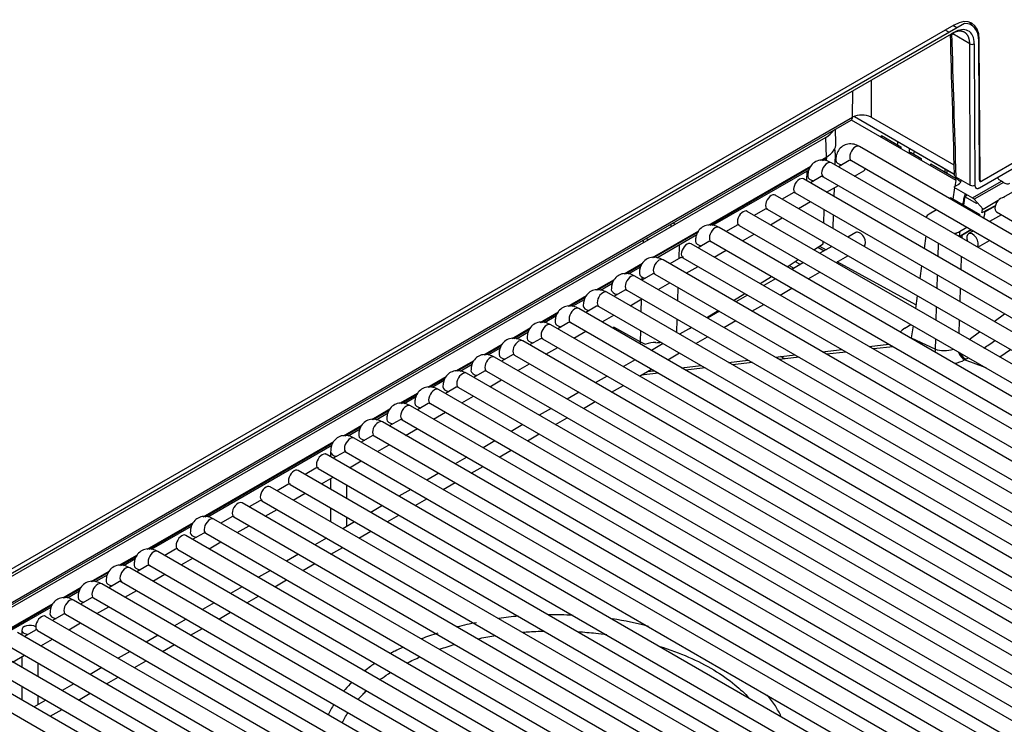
# Model space of a CAD drawing. Header units: millimetres. Extents: x -40 to 419, y 0 to 295.
# Tile 42 of 72: x 323 to 338, y 94 to 105. Entities that reach past the tile are written whole.
import ezdxf

# ---------------------------------------------------------------- set-up
doc = ezdxf.new("R2010")
doc.units = ezdxf.units.MM
doc.layers.add('135.735_BW4_TWIN', color=7, linetype='Continuous')
doc.layers.add('Standard', color=7, linetype='Continuous')

# ---------------------------------------------------------------- blocks, each defined once
blk = doc.blocks.new('SE3')
at = {"layer": '135.735_BW4_TWIN', "color": 7, "linetype": 'Continuous'}
for p, q in [((337.462, 104.867), (317.13, 93.128)), ((337.3, 104.846), (317.219, 93.253)), ((317.292, 93.181), (337.299, 104.732)), ((337.229, 104.732), (337.166, 104.769)), ((337.346, 104.8), (337.283, 104.836)), ((337.542, 104.557), (337.282, 104.708)), ((337.692, 102.461), (337.684, 104.6)), ((337.703, 102.458), (337.689, 104.625)), ((337.551, 102.378), (337.542, 104.557)), ((337.613, 104.557), (337.621, 102.379)), ((336.027, 103.998), (336.023, 103.427)), ((335.74, 103.427), (335.743, 103.834)), ((316.982, 92.565), (335.719, 103.382)), ((316.983, 92.598), (335.74, 103.427)), ((337.331, 102.453), (335.72, 103.383)), ((335.766, 103.437), (337.303, 102.549)), ((336.023, 103.427), (337.299, 102.691)), ((335.482, 103.022), (335.475, 103.242)), ((335.326, 103.116), (321.789, 95.3)), ((335.336, 102.812), (335.326, 103.116)), ((336.184, 103.144), (336.484, 102.971)), ((336.184, 103.116), (336.184, 103.144)), ((344.967, 97.709), (335.845, 102.975)), ((336.438, 102.998), (336.438, 103.049)), ((336.484, 102.971), (336.483, 102.943)), ((336.652, 102.923), (336.654, 102.924)), ((336.818, 102.827), (336.652, 102.923)), ((335.249, 102.763), (335.336, 102.812)), ((335.275, 102.762), (335.332, 102.795)), ((335.34, 102.755), (335.343, 102.817)), ((335.47, 102.873), (335.464, 102.696)), ((336.608, 102.9), (336.608, 102.871)), ((336.63, 102.858), (336.631, 102.887)), ((336.631, 102.887), (336.797, 102.791)), ((336.797, 102.791), (336.796, 102.762)), ((336.82, 102.828), (336.818, 102.827)), ((337.691, 102.34), (338.493, 102.803)), ((338.495, 102.885), (337.727, 102.441)), ((333.521, 101.765), (335.098, 102.675)), ((335.084, 102.653), (333.545, 101.764)), ((333.546, 101.764), (335.083, 102.651)), ((333.589, 101.762), (335.07, 102.617)), ((335.035, 102.639), (335.034, 102.624)), ((344.535, 97.459), (335.413, 102.726)), ((335.688, 102.76), (335.521, 102.664)), ((335.72, 102.759), (344.842, 97.492)), ((336.943, 102.677), (336.944, 102.707)), ((336.944, 102.707), (337.331, 102.483)), ((336.965, 102.742), (336.967, 102.744)), ((337.303, 102.547), (336.965, 102.742)), ((337.159, 102.63), (337.159, 102.582)), ((337.188, 102.614), (337.188, 102.566)), ((344.103, 97.21), (334.981, 102.476)), ((335.034, 102.597), (335.032, 102.447)), ((335.256, 102.511), (335.089, 102.414)), ((335.288, 102.509), (344.41, 97.243)), ((335.771, 102.519), (335.913, 102.601)), ((337.327, 102.456), (337.331, 102.483)), ((337.333, 102.504), (337.551, 102.378)), ((337.692, 102.492), (337.703, 102.499)), ((337.703, 102.458), (337.692, 102.465)), ((338.032, 102.443), (337.997, 102.464)), ((335.339, 102.27), (335.521, 102.375)), ((335.454, 102.336), (335.45, 102.206)), ((337.289, 102.163), (337.314, 102.339)), ((337.367, 102.391), (337.296, 102.35)), ((337.296, 102.35), (337.583, 102.184)), ((337.318, 102.362), (337.331, 102.453)), ((337.583, 102.184), (338.032, 102.443)), ((338.06, 102.423), (337.609, 102.162)), ((338.054, 102.189), (338.414, 102.397)), ((343.671, 96.96), (334.549, 102.227)), ((334.824, 102.261), (334.657, 102.165)), ((334.856, 102.26), (343.978, 96.993)), ((337.246, 102.188), (337.7, 101.926)), ((337.45, 102.181), (337.45, 102.177)), ((337.451, 102.07), (337.476, 102.246)), ((337.645, 102.1), (337.478, 102.197)), ((337.609, 102.162), (337.749, 102.013)), ((334.392, 102.012), (334.225, 101.915)), ((334.424, 102.01), (343.546, 96.744)), ((334.907, 102.02), (335.089, 102.126)), ((337.645, 102.1), (337.659, 102.109)), ((337.935, 102.06), (337.729, 101.954)), ((337.739, 102.017), (337.739, 102.024)), ((337.749, 102.013), (337.982, 102.148)), ((337.934, 102.056), (337.771, 101.963)), ((337.916, 102.051), (337.916, 102.046)), ((343.239, 96.711), (334.117, 101.977)), ((334.475, 101.771), (334.657, 101.876)), ((335.296, 101.796), (335.302, 102.002)), ((335.441, 101.922), (335.435, 101.715)), ((337.033, 102.001), (336.918, 101.934)), ((337.771, 101.963), (337.77, 101.925)), ((338.03, 101.924), (337.848, 101.819)), ((337.956, 101.967), (345.274, 97.742)), ((332.943, 101.78), (332.94, 101.738)), ((342.807, 96.461), (333.685, 101.728)), ((333.96, 101.762), (333.792, 101.666)), ((333.992, 101.761), (343.114, 96.494)), ((337.385, 101.666), (337.499, 101.732)), ((332.657, 101.266), (333.37, 101.678)), ((333.356, 101.655), (332.68, 101.265)), ((332.682, 101.265), (333.355, 101.654)), ((332.724, 101.263), (333.341, 101.62)), ((334.042, 101.522), (334.225, 101.627)), ((335.788, 101.65), (335.668, 101.581)), ((336.867, 101.598), (336.839, 101.404)), ((337.378, 101.591), (337.557, 101.698)), ((337.383, 101.594), (337.394, 101.671)), ((337.42, 101.604), (337.419, 101.568)), ((337.57, 101.691), (337.42, 101.604)), ((337.598, 101.675), (337.524, 101.632)), ((332.518, 101.494), (332.519, 101.535)), ((333.069, 101.462), (333.063, 101.245)), ((333.07, 101.505), (333.07, 101.49)), ((342.375, 96.212), (333.253, 101.478)), ((333.528, 101.513), (333.36, 101.417)), ((333.56, 101.511), (342.682, 96.245)), ((335.141, 101.386), (335.287, 101.478)), ((335.205, 101.426), (335.302, 101.37)), ((335.231, 101.443), (335.33, 101.386)), ((335.418, 101.437), (335.236, 101.332)), ((335.287, 101.478), (335.288, 101.512)), ((337.057, 101.278), (337.063, 101.485)), ((337.666, 101.425), (337.848, 101.53)), ((333.096, 101.264), (332.928, 101.167)), ((333.128, 101.262), (342.25, 95.995)), ((333.61, 101.272), (333.792, 101.377)), ((335.486, 101.187), (335.668, 101.292)), ((337.41, 101.284), (337.404, 101.077)), ((332.225, 101.017), (332.506, 101.179)), ((332.492, 101.156), (332.248, 101.016)), ((332.25, 101.016), (332.491, 101.155)), ((332.292, 101.014), (332.477, 101.121)), ((341.943, 95.963), (332.821, 101.229)), ((333.178, 101.023), (333.36, 101.128)), ((334.73, 101.125), (334.903, 101.235)), ((334.761, 101.145), (334.836, 101.101)), ((334.986, 101.187), (334.804, 101.082)), ((334.855, 101.204), (334.935, 101.158)), ((336.715, 100.536), (335.504, 101.198)), ((336.801, 101.137), (336.773, 100.943)), ((341.511, 95.713), (332.389, 100.98)), ((332.664, 101.014), (332.496, 100.918)), ((332.501, 100.92), (332.502, 100.963)), ((332.696, 101.012), (341.818, 95.746)), ((334.318, 100.864), (334.491, 100.974)), ((335.054, 100.938), (335.236, 101.043)), ((337.042, 100.788), (337.048, 100.994)), ((331.793, 100.767), (332.074, 100.929)), ((332.06, 100.907), (331.816, 100.766)), ((331.818, 100.766), (332.059, 100.905)), ((331.86, 100.765), (332.045, 100.871)), ((332.746, 100.773), (332.928, 100.878)), ((333.05, 100.808), (333.043, 100.602)), ((334.554, 100.938), (334.372, 100.833)), ((334.622, 100.688), (334.804, 100.793)), ((337.396, 100.794), (337.39, 100.587)), ((331.361, 100.518), (331.642, 100.68)), ((331.628, 100.657), (331.384, 100.517)), ((331.386, 100.517), (331.627, 100.656)), ((341.079, 95.464), (331.957, 100.73)), ((332.232, 100.765), (332.064, 100.668)), ((332.264, 100.763), (341.386, 95.497)), ((333.906, 100.603), (334.08, 100.713)), ((334.122, 100.688), (333.94, 100.583)), ((336.735, 100.676), (336.707, 100.482)), ((331.428, 100.515), (331.613, 100.622)), ((331.799, 100.515), (331.632, 100.419)), ((331.832, 100.514), (340.954, 95.247)), ((332.314, 100.524), (332.496, 100.629)), ((332.486, 100.425), (332.492, 100.627)), ((334.19, 100.439), (334.372, 100.544)), ((337.027, 100.297), (337.033, 100.504)), ((330.929, 100.268), (331.21, 100.43)), ((331.196, 100.408), (330.952, 100.267)), ((330.954, 100.267), (331.195, 100.406)), ((330.996, 100.266), (331.181, 100.372)), ((340.647, 95.214), (331.525, 100.481)), ((331.882, 100.274), (332.064, 100.38)), ((333.494, 100.341), (333.668, 100.451)), ((333.69, 100.439), (333.508, 100.334)), ((337.917, 100.282), (338.08, 100.399)), ((340.215, 94.965), (331.093, 100.231)), ((331.367, 100.266), (331.2, 100.169)), ((331.4, 100.264), (340.522, 94.998)), ((332.061, 100.197), (332.473, 99.966)), ((333.035, 100.318), (333.029, 100.111)), ((333.258, 100.189), (333.075, 100.084)), ((333.229, 100.173), (333.256, 100.19)), ((333.758, 100.189), (333.94, 100.295)), ((336.543, 100.177), (336.635, 100.235)), ((336.669, 100.215), (336.643, 100.031)), ((337.381, 100.303), (337.375, 100.096)), ((330.497, 100.019), (330.778, 100.181)), ((330.764, 100.158), (330.52, 100.018)), ((330.522, 100.018), (330.763, 100.157)), ((330.564, 100.016), (330.749, 100.123)), ((331.45, 100.025), (331.632, 100.13)), ((332.473, 99.966), (332.478, 100.141)), ((333.325, 99.94), (333.508, 100.045)), ((337.532, 100.006), (337.694, 100.122)), ((330.065, 99.769), (330.346, 99.932)), ((330.331, 99.909), (330.088, 99.768)), ((330.09, 99.768), (330.331, 99.907)), ((339.783, 94.715), (330.661, 99.982)), ((330.935, 100.016), (330.768, 99.92)), ((330.968, 100.015), (340.09, 94.748)), ((332.825, 99.94), (332.643, 99.835)), ((335.995, 99.896), (336.299, 99.93)), ((336.363, 99.893), (336.059, 99.859)), ((336.643, 100.031), (337.014, 99.855)), ((336.763, 99.974), (336.751, 99.966)), ((337.014, 99.855), (337.019, 100.013)), ((330.132, 99.767), (330.317, 99.874)), ((339.351, 94.466), (330.229, 99.732)), ((330.503, 99.767), (330.336, 99.67)), ((330.536, 99.765), (339.658, 94.499)), ((331.018, 99.776), (331.2, 99.881)), ((332.893, 99.691), (333.075, 99.796)), ((334.55, 99.732), (334.854, 99.766)), ((334.558, 99.733), (334.625, 99.696)), ((334.918, 99.73), (334.614, 99.695)), ((334.695, 99.704), (334.628, 99.741)), ((335.272, 99.814), (335.577, 99.848)), ((335.641, 99.811), (335.336, 99.777)), ((338.172, 99.846), (338.008, 99.731)), ((329.633, 99.52), (329.914, 99.682)), ((329.899, 99.66), (329.656, 99.519)), ((329.658, 99.519), (329.899, 99.658)), ((329.7, 99.517), (329.885, 99.624)), ((330.586, 99.526), (330.768, 99.631)), ((332.393, 99.691), (332.211, 99.586)), ((333.105, 99.569), (333.409, 99.603)), ((333.827, 99.65), (334.132, 99.685)), ((334.196, 99.648), (333.891, 99.613)), ((337.485, 99.7), (337.463, 99.689)), ((337.779, 99.571), (337.463, 99.689)), ((329.201, 99.27), (329.482, 99.433)), ((338.919, 94.216), (329.797, 99.483)), ((330.071, 99.518), (329.904, 99.421)), ((330.104, 99.516), (339.226, 94.249)), ((331.961, 99.441), (331.779, 99.336)), ((332.461, 99.441), (332.643, 99.546)), ((332.751, 99.484), (332.484, 99.454)), ((332.579, 99.509), (332.687, 99.521)), ((333.473, 99.566), (333.169, 99.532)), ((337.795, 99.566), (337.779, 99.571)), ((329.467, 99.41), (329.224, 99.27)), ((329.226, 99.27), (329.467, 99.409)), ((329.268, 99.268), (329.453, 99.375)), ((330.154, 99.277), (330.336, 99.382)), ((332.029, 99.192), (332.211, 99.297)), ((328.769, 99.021), (329.05, 99.183)), ((329.035, 99.161), (328.792, 99.02)), ((328.794, 99.02), (329.035, 99.159)), ((328.836, 99.018), (329.021, 99.125)), ((338.487, 93.967), (329.365, 99.233)), ((329.639, 99.268), (329.472, 99.172)), ((329.672, 99.266), (338.794, 94)), ((329.722, 99.027), (329.904, 99.132)), ((331.529, 99.192), (331.347, 99.087)), ((338.054, 93.718), (328.933, 98.984)), ((329.207, 99.019), (329.04, 98.922)), ((329.24, 99.017), (338.362, 93.751)), ((331.597, 98.942), (331.779, 99.047)), ((328.337, 98.772), (328.618, 98.934)), ((328.603, 98.911), (328.36, 98.771)), ((328.362, 98.771), (328.603, 98.91)), ((328.404, 98.769), (328.589, 98.876)), ((329.29, 98.778), (329.472, 98.883)), ((331.097, 98.942), (330.915, 98.837)), ((327.905, 98.522), (328.186, 98.684)), ((337.622, 93.468), (328.501, 98.735)), ((328.775, 98.769), (328.608, 98.673)), ((328.808, 98.768), (337.929, 93.501)), ((330.665, 98.693), (330.483, 98.588)), ((331.165, 98.693), (331.347, 98.798)), ((328.171, 98.662), (327.928, 98.521)), ((327.93, 98.521), (328.171, 98.66)), ((327.972, 98.52), (328.157, 98.626)), ((328.343, 98.52), (328.176, 98.423)), ((328.376, 98.518), (337.497, 93.252)), ((328.858, 98.528), (329.04, 98.633)), ((330.733, 98.443), (330.915, 98.549)), ((325.744, 97.275), (327.754, 98.435)), ((327.739, 98.412), (325.768, 97.274)), ((325.77, 97.274), (327.739, 98.411)), ((325.812, 97.272), (327.725, 98.377)), ((337.19, 93.219), (328.069, 98.485)), ((328.426, 98.279), (328.608, 98.384)), ((330.233, 98.443), (330.051, 98.338)), ((336.758, 92.969), (327.637, 98.236)), ((327.704, 98.275), (327.704, 98.197)), ((327.911, 98.27), (327.744, 98.174)), ((327.944, 98.269), (337.065, 93.002)), ((330.301, 98.194), (330.483, 98.299)), ((327.994, 98.029), (328.176, 98.135)), ((329.801, 98.194), (329.619, 98.089)), ((336.326, 92.72), (327.205, 97.986)), ((327.479, 98.021), (327.312, 97.924)), ((327.512, 98.019), (336.633, 92.753)), ((329.369, 97.945), (329.187, 97.839)), ((329.869, 97.945), (330.051, 98.05)), ((327.047, 97.771), (326.88, 97.675)), ((327.08, 97.77), (336.201, 92.503)), ((327.562, 97.78), (327.744, 97.885)), ((327.704, 97.862), (327.704, 97.698)), ((327.954, 97.553), (327.954, 97.764)), ((329.437, 97.695), (329.619, 97.8)), ((335.894, 92.47), (326.773, 97.737)), ((327.13, 97.531), (327.312, 97.636)), ((328.937, 97.695), (328.755, 97.59)), ((335.462, 92.221), (326.341, 97.487)), ((326.615, 97.522), (326.448, 97.425)), ((326.648, 97.52), (335.769, 92.254)), ((329.005, 97.446), (329.187, 97.551)), ((326.698, 97.281), (326.88, 97.386)), ((327.704, 97.409), (327.704, 97.199)), ((328.505, 97.446), (328.323, 97.341)), ((324.88, 96.776), (325.593, 97.188)), ((325.579, 97.165), (324.904, 96.775)), ((324.906, 96.775), (325.578, 97.164)), ((335.03, 91.972), (325.909, 97.238)), ((326.183, 97.273), (326.016, 97.176)), ((326.216, 97.271), (335.337, 92.004)), ((328.073, 97.196), (327.891, 97.091)), ((327.954, 97.128), (327.954, 97.265)), ((328.573, 97.196), (328.755, 97.301)), ((324.948, 96.774), (325.565, 97.13)), ((325.751, 97.023), (325.584, 96.927)), ((325.784, 97.021), (334.905, 91.755)), ((326.266, 97.032), (326.448, 97.137)), ((328.141, 96.947), (328.323, 97.052)), ((334.598, 91.722), (325.476, 96.988)), ((325.834, 96.782), (326.016, 96.887)), ((327.641, 96.947), (327.459, 96.842)), ((334.166, 91.473), (325.044, 96.739)), ((325.319, 96.774), (325.152, 96.677)), ((325.351, 96.772), (334.473, 91.506)), ((327.709, 96.697), (327.891, 96.802)), ((324.448, 96.527), (324.729, 96.689)), ((324.715, 96.666), (324.472, 96.526)), ((324.473, 96.526), (324.714, 96.665)), ((324.516, 96.524), (324.701, 96.631)), ((325.402, 96.533), (325.584, 96.638)), ((327.209, 96.697), (327.027, 96.592)), ((327.277, 96.448), (327.459, 96.553)), ((324.016, 96.277), (324.297, 96.439)), ((324.283, 96.417), (324.04, 96.276)), ((324.041, 96.276), (324.282, 96.415)), ((333.734, 91.223), (324.612, 96.49)), ((324.887, 96.524), (324.72, 96.428)), ((324.919, 96.523), (334.041, 91.256)), ((326.777, 96.448), (326.595, 96.343)), ((324.084, 96.275), (324.269, 96.381)), ((324.455, 96.275), (324.288, 96.178)), ((324.487, 96.273), (333.609, 91.007)), ((324.97, 96.283), (325.152, 96.388)), ((326.845, 96.198), (327.027, 96.304)), ((323.584, 96.028), (323.865, 96.19)), ((323.851, 96.167), (323.608, 96.027)), ((323.609, 96.027), (323.85, 96.166)), ((323.652, 96.025), (323.837, 96.132)), ((333.302, 90.974), (324.18, 96.24)), ((324.538, 96.034), (324.72, 96.139)), ((326.345, 96.198), (326.163, 96.093)), ((322.72, 95.529), (323.433, 95.941)), ((332.87, 90.724), (323.748, 95.991)), ((324.023, 96.025), (323.856, 95.929)), ((324.055, 96.024), (333.177, 90.757)), ((325.913, 95.949), (325.731, 95.844)), ((326.413, 95.949), (326.595, 96.054)), ((323.419, 95.918), (322.743, 95.528)), ((322.745, 95.528), (323.418, 95.916)), ((322.787, 95.526), (323.404, 95.883)), ((324.106, 95.784), (324.288, 95.89)), ((325.981, 95.7), (326.163, 95.805)), ((332.438, 90.475), (323.316, 95.741)), ((323.591, 95.776), (323.423, 95.679)), ((323.623, 95.774), (332.745, 90.508)), ((323.673, 95.535), (323.856, 95.64)), ((325.481, 95.7), (325.299, 95.594)), ((332.006, 90.225), (322.884, 95.492)), ((322.952, 95.531), (322.952, 95.453)), ((323.159, 95.526), (322.991, 95.43)), ((323.191, 95.525), (332.313, 90.258)), ((325.549, 95.45), (325.731, 95.555)), ((323.241, 95.286), (323.423, 95.391)), ((325.049, 95.45), (324.867, 95.345)), ((331.574, 89.976), (322.452, 95.242)), ((322.759, 95.275), (331.881, 90.009)), ((324.617, 95.201), (324.435, 95.096)), ((325.117, 95.201), (325.299, 95.306)), ((322.809, 95.036), (322.991, 95.141)), ((322.952, 95.119), (322.952, 94.954)), ((324.685, 94.951), (324.867, 95.056)), ((331.142, 89.727), (322.02, 94.993)), ((322.327, 95.026), (331.449, 89.76)), ((323.202, 94.81), (323.202, 95.02)), ((324.185, 94.951), (324.003, 94.846)), ((321.895, 94.776), (331.017, 89.51)), ((324.253, 94.702), (324.435, 94.807)), ((322.952, 94.665), (322.952, 94.455)), ((323.753, 94.702), (323.571, 94.597)), ((323.321, 94.452), (323.139, 94.347)), ((323.202, 94.384), (323.202, 94.521)), ((323.821, 94.452), (324.003, 94.557)), ((323.389, 94.203), (323.571, 94.308))]:
    blk.add_line(p, q, dxfattribs=at)
for centre, radius, start, end in [((335.882, 103.143), 0.317, 63.6833, 116.5978), ((337.751, 102.045), 0.488, 50.6767, 53.2634), ((332.676, 100.339), 0.425, 241.4093, 253.6449), ((332.694, 99.558), 0.398, 87.6406, 110.1896), ((333.917, 105.733), 7.009, 303.2418, 304.9081), ((333.917, 105.733), 7.009, 300.6005, 300.9457), ((330.453, 92.588), 3.095, 99.3192, 105.0098), ((330.851, 91.991), 3.76, 93.8968, 98.5227), ((331.101, 90.938), 4.828, 86.0047, 90.4969), ((331.325, 90.816), 4.938, 75.052, 81.6615), ((330.064, 92.977), 2.603, 105.767, 111.7197)]:
    blk.add_arc(centre, radius, start, end, dxfattribs=at)
for centre, major_axis, ratio, start_param, end_param in [((337.3, 104.397), (-0.275, -0.476), 0.57735, 2.363863, 3.926991), ((337.229, 104.438), (-0.275, -0.476), 0.57735, 2.819639, 3.010555), ((337.264, 104.753), (-0.025, 0.0433), 0.57735, 2.356194, 3.913901), ((337.295, 104.367), (-0.229, -0.387), 0.569744, 3.179871, 3.933367), ((337.295, 104.368), (-0.28, -0.473), 0.569744, 2.380024, 3.500819), ((337.295, 104.367), (-0.229, -0.387), 0.569744, 2.380024, 3.179871), ((336.988, 107.102), (0.849, -28.065), 0.007421, 1.406009, 1.485435), ((337.578, 104.578), (-0.05, -0.0002), 0.594844, 0.783263, 2.35383), ((335.669, 103.469), (-0.05, 0.0866), 0.57735, 3.141593, 3.909538), ((334.973, 103.319), (-0.5, -0.002), 0.577222, 2.353557, 2.797511), ((334.982, 103.017), (-0.5, 0), 0.577174, 2.356347, 3.159041), ((335.222, 103.016), (-0.165, 0.309), 0.597122, 3.945715, 4.173834), ((335.783, 102.867), (0.063, 0.108), 0.57735, 0, 3.141593), ((336.714, 102.961), (0.075, 0.13), 0.57735, 1.998512, 2.356194), ((335.276, 102.829), (-0.04, 0.0693), 0.57735, 3.141593, 3.909538), ((335.606, 102.765), (-0.125, 0), 0.57735, 0.000368, 1.315692), ((336.785, 102.921), (0.075, 0.13), 0.57735, 2.013631, 2.356194), ((335.351, 102.617), (0.062, 0.108), 0.57735, 0, 3.141593), ((335.85, 102.71), (-0.062, 0.108), 0.57735, 3.141593, 3.669956), ((334.919, 102.368), (0.063, 0.108), 0.57735, 0, 3.141593), ((335.174, 102.515), (-0.125, 0), 0.57735, 0.000368, 1.315692), ((337.403, 102.547), (0.1, 0.0029), 0.578001, 3.13847, 3.910083), ((336.974, 102.272), (-0.504, -0.009), 0.580803, 3.708348, 3.916777), ((337.259, 102.452), (-0.151, 0.001), 0.574873, 2.365135, 3.241536), ((337.727, 102.482), (0.0255, 0.043), 0.569744, 2.380024, 3.933367), ((337.739, 102.479), (0.025, 0.0433), 0.57735, 2.363863, 3.05807), ((338.053, 102.497), (0.08, 0), 0.57735, 3.083325, 3.926377), ((337.586, 102.4), (-0.05, -0.0002), 0.594844, 0.783263, 2.35383), ((338.034, 102.363), (-0.0518, 0.0856), 0.563018, -0.94507, -0.797077), ((338.104, 102.466), (0.0743, -0.036), 0.731631, 4.461079, 5.82432), ((334.487, 102.118), (0.063, 0.108), 0.57735, 0, 3.141593), ((337.176, 102.15), (0.0617, 0.0796), 0.464296, -0.989207, -0.757332), ((336.974, 102.272), (-0.504, -0.009), 0.580803, 2.795115, 3.048187), ((336.974, 102.296), (-0.534, -0.005), 0.583642, -3.483609, -3.359532), ((337.582, 102.101), (-0.0487, 0.0874), 0.587378, 5.12289, 5.506862), ((338.018, 102.075), (0.062, 0.108), 0.57735, 0, 3.141593), ((337.574, 101.932), (0.118, 0.197), 0.587337, 5.157281, 5.471784), ((334.055, 101.869), (0.063, 0.108), 0.57735, 0, 3.141593), ((337.061, 101.853), (0.201, -0.001), 0.574864, 2.365138, 2.858419), ((337.629, 101.888), (-0.05, -0.0866), 0.57735, -4.193905, -3.962031), ((337.664, 101.868), (0.075, 0.13), 0.57735, 5.049091, 5.462747), ((332.896, 101.674), (0.125, -0.216), 0.577687, 1.704443, 1.845964), ((333.623, 101.62), (0.063, 0.108), 0.57735, 0, 3.141593), ((332.796, 101.731), (0.39, -0.007), 0.564234, 4.072955, 4.200501), ((335.85, 101.542), (-0.063, 0.108), 0.57735, 3.219687, 6.283185), ((337.243, 101.747), (-0.2, 0), 0.57735, 1.921764, 2.35558), ((337.243, 101.706), (0.25, -0.001), 0.573294, -0.975429, -0.78231), ((337.586, 101.524), (-0.062, 0.108), 0.57735, 0, 1.324991), ((337.586, 101.524), (-0.062, 0.108), 0.57735, 3.387398, 6.283185), ((333.191, 101.37), (0.063, 0.108), 0.57735, 0, 3.141593), ((333.446, 101.518), (-0.125, 0), 0.57735, 0.000368, 1.315692), ((332.759, 101.121), (0.062, 0.108), 0.57735, 0, 3.141593), ((332.327, 100.871), (0.062, 0.108), 0.57735, 0, 3.141593), ((332.582, 101.019), (-0.125, 0), 0.57735, 0.000368, 1.315692), ((331.895, 100.622), (0.062, 0.108), 0.57735, 0, 3.141593), ((332.15, 100.769), (-0.125, 0), 0.57735, 0.000368, 1.315692), ((331.463, 100.372), (0.062, 0.108), 0.57735, 0, 3.141593), ((331.718, 100.52), (-0.125, 0), 0.57735, 0.000368, 1.315692), ((333.744, 100.361), (-0.137, 0.256), 0.597222, 1.196824, 1.255501), ((331.031, 100.123), (0.062, 0.108), 0.57735, 0, 3.141593), ((331.286, 100.27), (-0.125, 0), 0.57735, 0.000368, 1.315692), ((331.955, 100.14), (0.074, 0.131), 0.583717, -1.016408, -0.826454), ((336.83, 100.021), (0.405, 0.023), 0.582862, 2.326323, 2.618661), ((330.598, 99.874), (0.062, 0.108), 0.57735, 0, 3.141593), ((330.854, 100.021), (-0.125, 0), 0.57735, 0.000368, 1.315692), ((332.367, 99.909), (0.073, 0.131), 0.584758, -1.058632, -0.827458), ((332.751, 100.192), (-0.39, -0.042), 0.598338, 1.402374, 1.606573), ((330.166, 99.624), (0.062, 0.108), 0.57735, 0, 3.141593), ((330.422, 99.771), (-0.125, 0), 0.57735, 0.000368, 1.315692), ((336.908, 99.798), (0.064, 0.136), 0.623706, 5.071515, 5.413627), ((337.191, 99.962), (-0.25, -0.031), 0.500357, 0.724554, 1.926428), ((337.454, 99.816), (-0.068, 0.134), 0.531612, 1.345655, 2.473299), ((337.475, 99.827), (-0.076, 0.13), 0.574658, 1.469951, 2.440648), ((337.2, 99.834), (0.4, 0.028), 0.523361, 4.945175, 5.391678), ((329.734, 99.375), (0.063, 0.108), 0.57735, 0, 3.141593), ((329.99, 99.522), (-0.125, 0), 0.57735, 0.000368, 1.315692), ((329.302, 99.125), (0.063, 0.108), 0.57735, 0, 3.141593), ((329.558, 99.273), (-0.125, 0), 0.57735, 0.000368, 1.315692), ((328.87, 98.876), (0.063, 0.108), 0.57735, 0, 3.141593), ((329.126, 99.023), (-0.125, 0), 0.57735, 0.000368, 1.315692), ((328.438, 98.626), (0.063, 0.108), 0.57735, 0, 3.141593), ((328.694, 98.774), (-0.125, 0), 0.57735, 0.000368, 1.315692), ((328.262, 98.524), (-0.125, 0), 0.57735, 0.000368, 1.315692), ((328.006, 98.377), (0.063, 0.108), 0.57735, 0, 3.141593), ((327.574, 98.127), (0.063, 0.108), 0.57735, 0, 3.141593), ((327.829, 98.275), (-0.125, 0), 0.57735, 0.000368, 1.315692), ((327.142, 97.878), (0.063, 0.108), 0.57735, 0, 3.141593), ((326.71, 97.629), (0.063, 0.108), 0.57735, 0, 3.141593), ((326.278, 97.379), (0.063, 0.108), 0.57735, 0, 3.141593), ((325.846, 97.13), (0.063, 0.108), 0.57735, 0, 3.141593), ((325.414, 96.88), (0.062, 0.108), 0.57735, 0, 3.141593), ((325.669, 97.028), (-0.125, 0), 0.57735, 0.000368, 1.315692), ((324.982, 96.631), (0.063, 0.108), 0.57735, 0, 3.141593), ((324.55, 96.381), (0.062, 0.108), 0.57735, 0, 3.141593), ((324.805, 96.529), (-0.125, 0), 0.57735, 0.000368, 1.315692), ((324.118, 96.132), (0.063, 0.108), 0.57735, 0, 3.141593), ((324.373, 96.279), (-0.125, 0), 0.57735, 0.000368, 1.315692), ((323.686, 95.882), (0.063, 0.108), 0.57735, 0, 3.141593), ((323.941, 96.03), (-0.125, 0), 0.57735, 0.000368, 1.315692), ((323.254, 95.633), (0.062, 0.108), 0.57735, 0, 3.141593), ((323.509, 95.78), (-0.125, 0), 0.57735, 0.000368, 1.315692), ((323.077, 95.531), (-0.125, 0), 0.57735, 3.926991, 7.598877)]:
    blk.add_ellipse(centre, major_axis=major_axis, ratio=ratio, start_param=start_param, end_param=end_param, dxfattribs=at)
for points, degree, knots in [([(337.479, 104.721), (337.477, 104.723), (337.472, 104.727), (337.464, 104.732), (337.456, 104.737), (337.448, 104.74), (337.439, 104.743), (337.431, 104.746), (337.422, 104.748), (337.413, 104.75), (337.404, 104.751), (337.395, 104.751), (337.386, 104.751), (337.377, 104.751), (337.368, 104.75), (337.359, 104.749), (337.35, 104.747), (337.341, 104.745), (337.332, 104.742), (337.323, 104.74), (337.314, 104.736), (337.306, 104.733), (337.297, 104.729), (337.288, 104.725), (337.28, 104.721), (337.272, 104.717), (337.266, 104.714), (337.264, 104.712)], 3, [0.4371785, 0.4371785, 0.4371785, 0.4371785, 0.4636707, 0.4898313, 0.5156602, 0.5411576, 0.5663233, 0.5911574, 0.6156599, 0.6398307, 0.66367, 0.6871776, 0.7103536, 0.733198, 0.7557108, 0.777892, 0.7997416, 0.8212595, 0.8424459, 0.8633007, 0.8838239, 0.9040155, 0.9238756, 0.943404, 0.9626009, 0.9814662, 1, 1, 1, 1]), ([(337.542, 104.557), (337.542, 104.562), (337.542, 104.573), (337.541, 104.587), (337.539, 104.602), (337.537, 104.615), (337.534, 104.628), (337.531, 104.641), (337.527, 104.652), (337.522, 104.663), (337.517, 104.674), (337.512, 104.683), (337.506, 104.692), (337.5, 104.701), (337.493, 104.708), (337.486, 104.715), (337.481, 104.719), (337.479, 104.721)], 3, [0, 0, 0, 0, 0.0314666, 0.0626016, 0.093405, 0.1238767, 0.1540168, 0.1838253, 0.2133022, 0.2424474, 0.271261, 0.299743, 0.3278933, 0.3557121, 0.3831992, 0.4103546, 0.4371785, 0.4371785, 0.4371785, 0.4371785]), ([(335.845, 102.975), (335.815, 102.99), (335.762, 103.015), (335.667, 103.02), (335.58, 102.985), (335.517, 102.92), (335.486, 102.841), (335.482, 102.791), (335.481, 102.765)], 3, [0, 0, 0, 0, 0.171181, 0.356004, 0.525008, 0.699195, 0.867661, 1, 1, 1, 1]), ([(335.413, 102.726), (335.383, 102.741), (335.33, 102.766), (335.235, 102.77), (335.148, 102.736), (335.085, 102.671), (335.054, 102.591), (335.05, 102.541), (335.049, 102.515)], 3, [0, 0, 0, 0, 0.171181, 0.356004, 0.525008, 0.699195, 0.867661, 1, 1, 1, 1]), ([(335.708, 102.768), (335.706, 102.767), (335.7, 102.765), (335.705, 102.767), (335.715, 102.761), (335.72, 102.759)], 3, [0, 0, 0, 0, 0.209772, 0.672455, 1, 1, 1, 1]), ([(335.276, 102.518), (335.274, 102.518), (335.268, 102.515), (335.273, 102.517), (335.283, 102.512), (335.288, 102.509)], 3, [0, 0, 0, 0, 0.209772, 0.672455, 1, 1, 1, 1]), ([(337.621, 102.379), (337.621, 102.363), (337.627, 102.351), (337.632, 102.34), (337.642, 102.334), (337.652, 102.329), (337.664, 102.33), (337.677, 102.332), (337.691, 102.34)], 2, [0, 0, 0, 0.25, 0.25, 0.5, 0.5, 0.75, 0.75, 1, 1, 1]), ([(334.862, 102.266), (334.86, 102.267), (334.857, 102.267), (334.843, 102.268), (334.832, 102.266), (334.824, 102.261)], 3, [0.2024122, 0.2024122, 0.2024122, 0.2024122, 0.25, 0.25, 0.5, 0.5, 0.5, 0.5]), ([(337.45, 102.177), (337.448, 102.166), (337.446, 102.155), (337.442, 102.131), (337.439, 102.118), (337.434, 102.098), (337.431, 102.091), (337.429, 102.083)], 3, [0, 0, 0, 0, 0.125, 0.125, 0.25, 0.25, 0.3228482, 0.3228482, 0.3228482, 0.3228482]), ([(334.43, 102.017), (334.428, 102.017), (334.425, 102.018), (334.411, 102.019), (334.4, 102.017), (334.392, 102.012)], 3, [0.2024122, 0.2024122, 0.2024122, 0.2024122, 0.25, 0.25, 0.5, 0.5, 0.5, 0.5]), ([(333.685, 101.728), (333.655, 101.743), (333.602, 101.768), (333.507, 101.772), (333.42, 101.738), (333.357, 101.673), (333.326, 101.594), (333.322, 101.544), (333.321, 101.518)], 3, [0, 0, 0, 0, 0.171181, 0.356004, 0.525008, 0.699195, 0.867661, 1, 1, 1, 1]), ([(333.994, 101.768), (333.993, 101.768), (333.992, 101.768), (333.979, 101.769), (333.968, 101.767), (333.959, 101.762)], 3, [0.2285419, 0.2285419, 0.2285419, 0.2285419, 0.25, 0.25, 0.5, 0.5, 0.5, 0.5]), ([(333.548, 101.52), (333.546, 101.52), (333.54, 101.518), (333.545, 101.519), (333.555, 101.514), (333.56, 101.511)], 3, [0, 0, 0, 0, 0.209772, 0.672455, 1, 1, 1, 1]), ([(332.821, 101.229), (332.791, 101.244), (332.737, 101.269), (332.643, 101.274), (332.556, 101.239), (332.493, 101.174), (332.462, 101.095), (332.458, 101.045), (332.457, 101.019)], 3, [0, 0, 0, 0, 0.171181, 0.356004, 0.525008, 0.699195, 0.867661, 1, 1, 1, 1]), ([(333.134, 101.269), (333.132, 101.269), (333.129, 101.269), (333.115, 101.271), (333.104, 101.268), (333.095, 101.263)], 3, [0.2024122, 0.2024122, 0.2024122, 0.2024122, 0.25, 0.25, 0.5, 0.5, 0.5, 0.5]), ([(332.389, 100.98), (332.359, 100.995), (332.305, 101.02), (332.211, 101.024), (332.124, 100.99), (332.061, 100.925), (332.03, 100.845), (332.026, 100.795), (332.025, 100.769)], 3, [0, 0, 0, 0, 0.171181, 0.356004, 0.525008, 0.699195, 0.867661, 1, 1, 1, 1]), ([(332.684, 101.022), (332.682, 101.021), (332.676, 101.019), (332.681, 101.021), (332.691, 101.015), (332.696, 101.012)], 3, [0, 0, 0, 0, 0.209772, 0.672455, 1, 1, 1, 1]), ([(331.957, 100.73), (331.927, 100.745), (331.873, 100.77), (331.779, 100.775), (331.692, 100.74), (331.629, 100.675), (331.598, 100.596), (331.594, 100.546), (331.593, 100.52)], 3, [0, 0, 0, 0, 0.171181, 0.356004, 0.525008, 0.699195, 0.867661, 1, 1, 1, 1]), ([(332.252, 100.772), (332.25, 100.771), (332.244, 100.769), (332.249, 100.771), (332.259, 100.766), (332.264, 100.763)], 3, [0, 0, 0, 0, 0.209772, 0.672455, 1, 1, 1, 1]), ([(331.525, 100.481), (331.495, 100.496), (331.441, 100.521), (331.347, 100.525), (331.26, 100.491), (331.197, 100.426), (331.165, 100.346), (331.162, 100.296), (331.161, 100.27)], 3, [0, 0, 0, 0, 0.171181, 0.356004, 0.525008, 0.699195, 0.867661, 1, 1, 1, 1]), ([(331.82, 100.523), (331.818, 100.522), (331.812, 100.52), (331.817, 100.522), (331.827, 100.516), (331.832, 100.514)], 3, [0, 0, 0, 0, 0.209772, 0.672455, 1, 1, 1, 1]), ([(331.093, 100.231), (331.063, 100.246), (331.009, 100.271), (330.915, 100.276), (330.827, 100.242), (330.765, 100.176), (330.733, 100.097), (330.73, 100.047), (330.729, 100.021)], 3, [0, 0, 0, 0, 0.171181, 0.356004, 0.525008, 0.699195, 0.867661, 1, 1, 1, 1]), ([(331.388, 100.273), (331.386, 100.273), (331.38, 100.27), (331.385, 100.272), (331.395, 100.267), (331.4, 100.264)], 3, [0, 0, 0, 0, 0.209772, 0.672455, 1, 1, 1, 1]), ([(330.661, 99.982), (330.631, 99.997), (330.577, 100.022), (330.483, 100.026), (330.395, 99.992), (330.333, 99.927), (330.301, 99.847), (330.298, 99.797), (330.297, 99.771)], 3, [0, 0, 0, 0, 0.171181, 0.356004, 0.525008, 0.699195, 0.867661, 1, 1, 1, 1]), ([(330.956, 100.024), (330.954, 100.023), (330.948, 100.021), (330.953, 100.023), (330.963, 100.017), (330.968, 100.015)], 3, [0, 0, 0, 0, 0.209772, 0.672455, 1, 1, 1, 1]), ([(330.229, 99.732), (330.199, 99.747), (330.145, 99.772), (330.051, 99.777), (329.963, 99.743), (329.901, 99.677), (329.869, 99.598), (329.866, 99.548), (329.865, 99.522)], 3, [0, 0, 0, 0, 0.171181, 0.356004, 0.525008, 0.699195, 0.867661, 1, 1, 1, 1]), ([(330.524, 99.774), (330.522, 99.774), (330.516, 99.771), (330.521, 99.773), (330.531, 99.768), (330.536, 99.765)], 3, [0, 0, 0, 0, 0.209772, 0.672455, 1, 1, 1, 1]), ([(329.797, 99.483), (329.767, 99.498), (329.713, 99.523), (329.619, 99.527), (329.531, 99.493), (329.469, 99.428), (329.437, 99.349), (329.434, 99.299), (329.433, 99.273)], 3, [0, 0, 0, 0, 0.171181, 0.356004, 0.525008, 0.699195, 0.867661, 1, 1, 1, 1]), ([(330.092, 99.525), (330.09, 99.524), (330.084, 99.522), (330.089, 99.524), (330.099, 99.518), (330.104, 99.516)], 3, [0, 0, 0, 0, 0.209772, 0.672455, 1, 1, 1, 1]), ([(329.365, 99.233), (329.335, 99.248), (329.281, 99.273), (329.187, 99.278), (329.099, 99.244), (329.037, 99.178), (329.005, 99.099), (329.002, 99.049), (329.001, 99.023)], 3, [0, 0, 0, 0, 0.171181, 0.356004, 0.525008, 0.699195, 0.867661, 1, 1, 1, 1]), ([(329.66, 99.275), (329.657, 99.275), (329.652, 99.273), (329.657, 99.275), (329.667, 99.269), (329.672, 99.266)], 3, [0, 0, 0, 0, 0.209772, 0.672455, 1, 1, 1, 1]), ([(328.933, 98.984), (328.903, 98.999), (328.849, 99.024), (328.754, 99.029), (328.667, 98.994), (328.605, 98.929), (328.573, 98.85), (328.57, 98.8), (328.569, 98.774)], 3, [0, 0, 0, 0, 0.171181, 0.356004, 0.525008, 0.699195, 0.867661, 1, 1, 1, 1]), ([(329.228, 99.026), (329.225, 99.025), (329.22, 99.023), (329.225, 99.025), (329.235, 99.019), (329.24, 99.017)], 3, [0, 0, 0, 0, 0.209772, 0.672455, 1, 1, 1, 1]), ([(328.501, 98.735), (328.471, 98.75), (328.417, 98.775), (328.322, 98.779), (328.235, 98.745), (328.172, 98.68), (328.141, 98.6), (328.138, 98.55), (328.137, 98.524)], 3, [0, 0, 0, 0, 0.171181, 0.356004, 0.525008, 0.699195, 0.867661, 1, 1, 1, 1]), ([(328.796, 98.777), (328.793, 98.776), (328.788, 98.774), (328.793, 98.776), (328.803, 98.77), (328.808, 98.768)], 3, [0, 0, 0, 0, 0.209772, 0.672455, 1, 1, 1, 1]), ([(328.069, 98.485), (328.039, 98.5), (327.985, 98.525), (327.89, 98.53), (327.803, 98.495), (327.74, 98.43), (327.709, 98.351), (327.706, 98.301), (327.704, 98.275)], 3, [0, 0, 0, 0, 0.171181, 0.356004, 0.525008, 0.699195, 0.867661, 1, 1, 1, 1]), ([(328.364, 98.527), (328.361, 98.526), (328.356, 98.524), (328.361, 98.526), (328.371, 98.521), (328.376, 98.518)], 3, [0, 0, 0, 0, 0.209772, 0.672455, 1, 1, 1, 1]), ([(327.931, 98.278), (327.929, 98.277), (327.923, 98.275), (327.929, 98.277), (327.939, 98.271), (327.944, 98.269)], 3, [0, 0, 0, 0, 0.209772, 0.672455, 1, 1, 1, 1]), ([(327.517, 98.026), (327.515, 98.026), (327.513, 98.027), (327.498, 98.028), (327.487, 98.026), (327.479, 98.021)], 3, [0.2024122, 0.2024122, 0.2024122, 0.2024122, 0.25, 0.25, 0.5, 0.5, 0.5, 0.5]), ([(327.085, 97.776), (327.083, 97.777), (327.081, 97.777), (327.066, 97.778), (327.055, 97.776), (327.047, 97.771)], 3, [0.2024122, 0.2024122, 0.2024122, 0.2024122, 0.25, 0.25, 0.5, 0.5, 0.5, 0.5]), ([(326.649, 97.528), (326.648, 97.528), (326.647, 97.528), (326.634, 97.529), (326.623, 97.527), (326.615, 97.522)], 3, [0.2285419, 0.2285419, 0.2285419, 0.2285419, 0.25, 0.25, 0.5, 0.5, 0.5, 0.5]), ([(325.909, 97.238), (325.879, 97.253), (325.825, 97.278), (325.73, 97.283), (325.643, 97.248), (325.58, 97.183), (325.549, 97.104), (325.545, 97.054), (325.544, 97.028)], 3, [0, 0, 0, 0, 0.171181, 0.356004, 0.525008, 0.699195, 0.867661, 1, 1, 1, 1]), ([(326.217, 97.278), (326.216, 97.278), (326.215, 97.278), (326.202, 97.279), (326.191, 97.277), (326.183, 97.272)], 3, [0.2285419, 0.2285419, 0.2285419, 0.2285419, 0.25, 0.25, 0.5, 0.5, 0.5, 0.5]), ([(325.771, 97.031), (325.769, 97.03), (325.763, 97.028), (325.768, 97.03), (325.778, 97.024), (325.784, 97.021)], 3, [0, 0, 0, 0, 0.209772, 0.672455, 1, 1, 1, 1]), ([(325.044, 96.739), (325.014, 96.754), (324.961, 96.779), (324.866, 96.784), (324.779, 96.749), (324.716, 96.684), (324.685, 96.605), (324.681, 96.555), (324.68, 96.529)], 3, [0, 0, 0, 0, 0.171181, 0.356004, 0.525008, 0.699195, 0.867661, 1, 1, 1, 1]), ([(325.353, 96.779), (325.352, 96.779), (325.351, 96.78), (325.338, 96.781), (325.327, 96.779), (325.319, 96.774)], 3, [0.2285419, 0.2285419, 0.2285419, 0.2285419, 0.25, 0.25, 0.5, 0.5, 0.5, 0.5]), ([(324.612, 96.49), (324.582, 96.505), (324.529, 96.53), (324.434, 96.534), (324.347, 96.5), (324.284, 96.435), (324.253, 96.355), (324.249, 96.305), (324.248, 96.279)], 3, [0, 0, 0, 0, 0.171181, 0.356004, 0.525008, 0.699195, 0.867661, 1, 1, 1, 1]), ([(324.907, 96.532), (324.905, 96.531), (324.899, 96.529), (324.904, 96.531), (324.914, 96.525), (324.919, 96.523)], 3, [0, 0, 0, 0, 0.209772, 0.672455, 1, 1, 1, 1]), ([(324.18, 96.24), (324.15, 96.255), (324.097, 96.28), (324.002, 96.285), (323.915, 96.251), (323.852, 96.185), (323.821, 96.106), (323.817, 96.056), (323.816, 96.03)], 3, [0, 0, 0, 0, 0.171181, 0.356004, 0.525008, 0.699195, 0.867661, 1, 1, 1, 1]), ([(324.475, 96.282), (324.473, 96.282), (324.467, 96.279), (324.472, 96.281), (324.482, 96.276), (324.487, 96.273)], 3, [0, 0, 0, 0, 0.209772, 0.672455, 1, 1, 1, 1]), ([(323.748, 95.991), (323.718, 96.006), (323.665, 96.031), (323.57, 96.035), (323.483, 96.001), (323.42, 95.936), (323.389, 95.856), (323.385, 95.806), (323.384, 95.78)], 3, [0, 0, 0, 0, 0.171181, 0.356004, 0.525008, 0.699195, 0.867661, 1, 1, 1, 1]), ([(324.043, 96.033), (324.041, 96.032), (324.035, 96.03), (324.04, 96.032), (324.05, 96.026), (324.055, 96.024)], 3, [0, 0, 0, 0, 0.209772, 0.672455, 1, 1, 1, 1]), ([(323.611, 95.783), (323.609, 95.783), (323.603, 95.78), (323.608, 95.782), (323.618, 95.777), (323.623, 95.774)], 3, [0, 0, 0, 0, 0.209772, 0.672455, 1, 1, 1, 1]), ([(323.193, 95.532), (323.192, 95.532), (323.191, 95.532), (323.178, 95.533), (323.167, 95.531), (323.158, 95.526)], 3, [0.2285419, 0.2285419, 0.2285419, 0.2285419, 0.25, 0.25, 0.5, 0.5, 0.5, 0.5]), ([(330.658, 95.496), (330.683, 95.498), (330.795, 95.507), (330.908, 95.512), (330.996, 95.514)], 3, [0.44227838, 0.44227838, 0.44227838, 0.44227838, 0.44726571, 0.4645455, 0.4645455, 0.4645455, 0.4645455]), ([(331.514, 95.505), (331.605, 95.499), (331.753, 95.486), (331.899, 95.468), (331.955, 95.46)], 3, [0.49856826, 0.49856826, 0.49856826, 0.49856826, 0.51651497, 0.52794929, 0.52794929, 0.52794929, 0.52794929]), ([(329.969, 95.396), (330.05, 95.413), (330.141, 95.43), (330.233, 95.445), (330.242, 95.446)], 3, [0.39557122, 0.39557122, 0.39557122, 0.39557122, 0.41266506, 0.41436023, 0.41436023, 0.41436023, 0.41436023]), ([(328.823, 95.266), (328.776, 95.244), (328.712, 95.216), (328.649, 95.183), (328.626, 95.17)], 3, [0, 0, 0, 0, 0.01400427, 0.02226535, 0.02226535, 0.02226535, 0.02226535]), ([(332.748, 95.286), (332.757, 95.283), (332.919, 95.233), (333.221, 95.121), (333.611, 94.921), (333.919, 94.705), (334.081, 94.553), (334.145, 94.483)], 3, [0.5838453, 0.5838453, 0.5838453, 0.5838453, 0.5857001, 0.6202218, 0.6546784, 0.6890723, 0.7170139, 0.7170139, 0.7170139, 0.7170139]), ([(328.387, 95.019), (328.364, 95.003), (328.31, 94.963), (328.258, 94.923), (328.229, 94.9)], 3, [0.0523775, 0.0523775, 0.0523775, 0.0523775, 0.06149979, 0.07419091, 0.07419091, 0.07419091, 0.07419091]), ([(328.463, 94.765), (328.474, 94.773), (328.527, 94.812), (328.583, 94.85), (328.629, 94.879)], 3, [0.27093634, 0.27093634, 0.27093634, 0.27093634, 0.27453027, 0.28816262, 0.28816262, 0.28816262, 0.28816262]), ([(328.032, 94.725), (328.023, 94.717), (327.978, 94.672), (327.936, 94.625), (327.904, 94.587)], 3, [0.10476229, 0.10476229, 0.10476229, 0.10476229, 0.10906049, 0.12753083, 0.12753083, 0.12753083, 0.12753083]), ([(328.124, 94.459), (328.149, 94.488), (328.192, 94.533), (328.238, 94.578), (328.256, 94.594)], 3, [0.2285311, 0.2285311, 0.2285311, 0.2285311, 0.23983635, 0.24673219, 0.24673219, 0.24673219, 0.24673219]), ([(334.637, 94.202), (334.612, 94.257), (334.551, 94.37), (334.473, 94.47), (334.426, 94.528)], 3, [0.8501611, 0.8501611, 0.8501611, 0.8501611, 0.9124655, 0.9818615, 0.9818615, 0.9818615, 0.9818615])]:
    blk.add_open_spline(points, degree=degree, knots=knots, dxfattribs=at)
for points in [[(337.24, 104.698), (337.26, 104.044), (337.281, 103.326), (337.303, 102.542)], [(335.708, 102.766), (335.7, 102.765), (335.693, 102.763), (335.688, 102.76)], [(335.276, 102.517), (335.268, 102.516), (335.261, 102.514), (335.256, 102.511)], [(333.548, 101.519), (333.54, 101.518), (333.533, 101.516), (333.527, 101.513)], [(332.684, 101.02), (332.676, 101.019), (332.669, 101.017), (332.663, 101.014)], [(332.251, 100.771), (332.244, 100.77), (332.237, 100.768), (332.231, 100.765)], [(331.819, 100.521), (331.812, 100.521), (331.805, 100.519), (331.799, 100.515)], [(331.387, 100.272), (331.38, 100.271), (331.373, 100.269), (331.367, 100.266)], [(330.955, 100.022), (330.948, 100.022), (330.941, 100.02), (330.935, 100.016)], [(330.523, 99.773), (330.516, 99.772), (330.509, 99.77), (330.503, 99.767)], [(330.091, 99.523), (330.084, 99.523), (330.077, 99.521), (330.071, 99.517)], [(329.659, 99.274), (329.652, 99.273), (329.645, 99.271), (329.639, 99.268)], [(329.227, 99.025), (329.22, 99.024), (329.213, 99.022), (329.207, 99.019)], [(328.795, 98.775), (328.788, 98.774), (328.781, 98.772), (328.775, 98.769)], [(328.363, 98.526), (328.356, 98.525), (328.349, 98.523), (328.343, 98.52)], [(327.931, 98.276), (327.924, 98.276), (327.917, 98.274), (327.911, 98.27)], [(325.771, 97.029), (325.763, 97.028), (325.756, 97.026), (325.751, 97.023)], [(324.907, 96.53), (324.899, 96.53), (324.892, 96.527), (324.887, 96.524)], [(324.475, 96.281), (324.467, 96.28), (324.46, 96.278), (324.455, 96.275)], [(324.043, 96.031), (324.035, 96.031), (324.028, 96.029), (324.023, 96.025)], [(323.611, 95.782), (323.603, 95.781), (323.596, 95.779), (323.59, 95.776)], [(329.382, 95.234), (329.459, 95.261), (329.537, 95.285), (329.617, 95.309)], [(328.882, 95.022), (328.947, 95.055), (329.014, 95.087), (329.083, 95.117)], [(327.755, 94.386), (327.722, 94.333), (327.691, 94.279), (327.665, 94.225)], [(327.881, 94.099), (327.907, 94.153), (327.937, 94.207), (327.972, 94.26)]]:
    blk.add_open_spline(points, degree=3, dxfattribs=at)

msp = doc.modelspace()

# ---------------------------------------------------------------- block references
at = {"layer": 'Standard'}
msp.add_blockref('SE3', (0, 0), dxfattribs=at)

doc.saveas('drawing.dxf')
